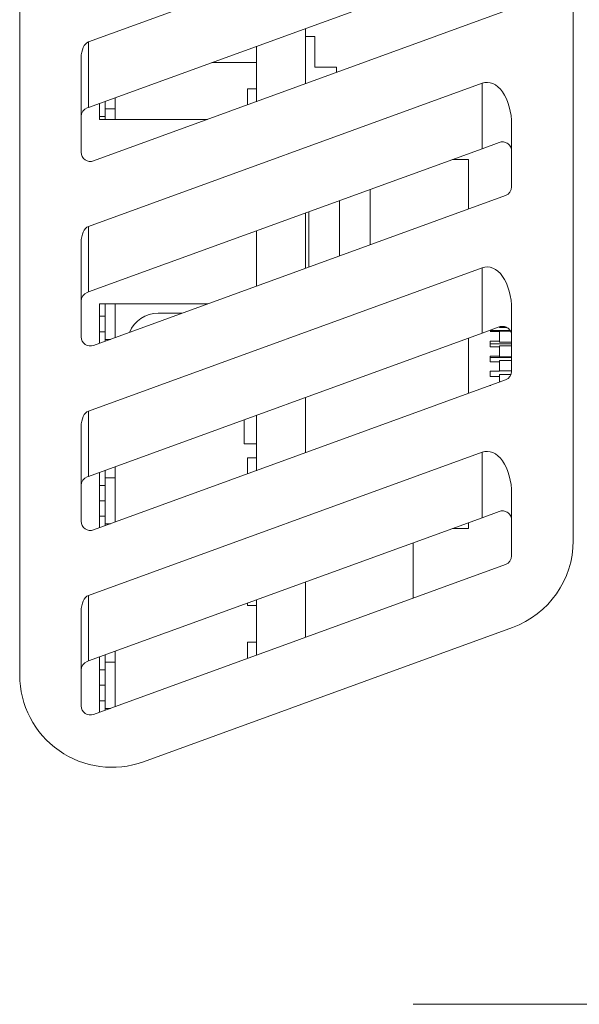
# Model space of a CAD drawing. Header units: millimetres. Extents: x -420 to 420, y -297 to 297.
# Tile 48 of 141: x -24 to -7, y -32 to -3. Entities that reach past the tile are written whole.
import ezdxf

# ---------------------------------------------------------------- set-up
doc = ezdxf.new("R2010")
doc.units = ezdxf.units.MM
doc.header["$MEASUREMENT"] = 0
doc.layers.add('layer 1', color=7, linetype='Continuous')

msp = doc.modelspace()

# ---------------------------------------------------------------- linework, layer by layer
at = {"layer": 'layer 1', "color": 7, "lineweight": 9}
for points in [[(-7.5567, 5.1538), (-7.5567, 5.1538), (-7.5567, -18.5234), (-7.5567, -18.5234)], [(-24.195, -22.5606), (-24.195, -22.5606), (-24.195, 1.1165), (-24.195, 1.1165)], [(-22.126, -3.531), (-22.126, -3.531), (-10.2967, 0.7745), (-10.2967, 0.7745)], [(-10.2967, -1.1929), (-10.2967, -1.1929), (-22.126, -5.4984), (-22.126, -5.4984)], [(-21.9742, -7.1069), (-21.9742, -7.1069), (-9.5879, -2.5987), (-9.5879, -2.5987)], [(-15.5986, -3.1226), (-15.5986, -3.1226), (-15.5986, -4.7864), (-15.5986, -4.7864)], [(-22.126, -3.531), (-22.2544, -3.5778), (-22.3463, -3.7745), (-22.3463, -4.0022)], [(-22.126, -3.531), (-22.2544, -3.5778), (-22.3463, -3.7745), (-22.3463, -4.0022)], [(-22.126, -3.531), (-22.2544, -3.5778), (-22.3463, -3.7745), (-22.3463, -4.0022)], [(-22.126, -3.531), (-22.2544, -3.5778), (-22.3463, -3.7745), (-22.3463, -4.0022)], [(-22.126, -3.531), (-22.2544, -3.5778), (-22.3463, -3.7745), (-22.3463, -4.0022)], [(-22.126, -3.531), (-22.2544, -3.5778), (-22.3463, -3.7745), (-22.3463, -4.0022)], [(-22.126, -3.531), (-22.2544, -3.5778), (-22.3463, -3.7745), (-22.3463, -4.0022)], [(-22.126, -3.531), (-22.2544, -3.5778), (-22.3463, -3.7745), (-22.3463, -4.0022)], [(-22.126, -3.531), (-22.2544, -3.5778), (-22.3463, -3.7745), (-22.3463, -4.0022)], [(-22.126, -3.531), (-22.2544, -3.5778), (-22.3463, -3.7745), (-22.3463, -4.0022)], [(-22.126, -3.531), (-22.2544, -3.5778), (-22.3463, -3.7745), (-22.3463, -4.0022)], [(-22.126, -3.531), (-22.2544, -3.5778), (-22.3463, -3.7745), (-22.3463, -4.0022)], [(-22.126, -3.531), (-22.2544, -3.5778), (-22.3463, -3.7745), (-22.3463, -4.0022)], [(-22.126, -3.531), (-22.2544, -3.5778), (-22.3463, -3.7745), (-22.3463, -4.0022)], [(-22.126, -3.531), (-22.2544, -3.5778), (-22.3463, -3.7745), (-22.3463, -4.0022)], [(-22.126, -3.5312), (-22.2544, -3.5778), (-22.3463, -3.7745), (-22.3463, -4.0022)], [(-22.126, -3.5312), (-22.2544, -3.5778), (-22.3463, -3.7745), (-22.3463, -4.0022)], [(-22.126, -3.5312), (-22.2544, -3.5778), (-22.3463, -3.7745), (-22.3463, -4.0022)], [(-22.126, -3.5312), (-22.2544, -3.5778), (-22.3463, -3.7745), (-22.3463, -4.0022)], [(-22.126, -3.5312), (-22.2544, -3.5778), (-22.3463, -3.7745), (-22.3463, -4.0022)], [(-22.126, -3.5312), (-22.2544, -3.5778), (-22.3463, -3.7745), (-22.3463, -4.0022)], [(-22.126, -3.531), (-22.126, -3.531), (-22.126, -3.5312), (-22.126, -3.5312)], [(-22.126, -3.531), (-22.126, -3.531), (-22.126, -5.4984), (-22.126, -5.4984)], [(-15.3213, -3.3646), (-15.3213, -3.3646), (-15.5986, -3.3646), (-15.5986, -3.3646)], [(-15.3213, -4.289), (-15.3213, -4.289), (-15.3213, -3.3646), (-15.3213, -3.3646)], [(-17.0775, -3.6609), (-17.0775, -3.6609), (-17.0775, -5.3248), (-17.0775, -5.3248)], [(-22.3463, -4.0022), (-22.3463, -4.0022), (-22.3463, -4.0022), (-22.3463, -4.0022)], [(-22.3463, -4.0022), (-22.3463, -4.0022), (-22.3463, -6.8464), (-22.3463, -6.8464)], [(-18.4221, -4.1503), (-18.4221, -4.1503), (-17.0775, -4.1503), (-17.0775, -4.1503)], [(-14.6742, -4.289), (-14.6742, -4.289), (-15.3213, -4.289), (-15.3213, -4.289)], [(-14.6742, -4.45), (-14.6742, -4.45), (-14.6742, -4.289), (-14.6742, -4.289)], [(-22.126, -9.0771), (-22.126, -9.0771), (-10.2967, -4.7716), (-10.2967, -4.7716)], [(-17.3456, -4.936), (-17.3456, -4.936), (-17.3456, -5.4224), (-17.3456, -5.4224)], [(-17.3456, -4.936), (-17.3456, -4.936), (-17.0775, -4.936), (-17.0775, -4.936)], [(-10.2967, -4.7716), (-10.2967, -4.7716), (-10.2967, -4.7716), (-10.2967, -4.7716)], [(-10.2967, -6.739), (-10.2967, -6.739), (-10.2967, -4.7716), (-10.2967, -4.7716)], [(-21.6251, -5.3161), (-21.6251, -5.3161), (-21.6251, -5.7679), (-21.6251, -5.7679)], [(-21.3203, -5.8603), (-21.3203, -5.8603), (-21.3203, -5.2052), (-21.3203, -5.2052)], [(-9.6786, -5.0316), (-9.6786, -5.0316), (-9.6786, -5.0316), (-9.6786, -5.0316)], [(-22.1639, -5.5122), (-22.2735, -5.552), (-22.3463, -5.6563), (-22.3463, -5.7727)], [(-22.126, -5.4984), (-22.126, -5.4984), (-22.1639, -5.5122), (-22.1639, -5.5122)], [(-21.7917, -5.3767), (-21.7917, -5.3767), (-21.7917, -5.8603), (-21.7917, -5.8603)], [(-21.6251, -5.5368), (-21.6251, -5.5368), (-21.3203, -5.5368), (-21.3203, -5.5368)], [(-21.7917, -5.7679), (-21.7917, -5.7679), (-21.6251, -5.7679), (-21.6251, -5.7679)], [(-18.5491, -5.8603), (-18.5491, -5.8603), (-21.7917, -5.8603), (-21.7917, -5.8603)], [(-21.6251, -5.7679), (-21.6251, -5.7679), (-21.6251, -5.8603), (-21.6251, -5.8603)], [(-9.4054, -7.8843), (-9.4054, -7.8843), (-9.4054, -6.028), (-9.4054, -6.028)], [(-9.4054, -6.028), (-9.4054, -6.028), (-9.4054, -6.028), (-9.4054, -6.028)], [(-10.2967, -6.739), (-10.2967, -6.739), (-22.126, -11.0445), (-22.126, -11.0445)], [(-9.7775, -6.5501), (-9.7775, -6.5501), (-10.2967, -6.739), (-10.2967, -6.739)], [(-10.6995, -7.062), (-10.6995, -7.062), (-11.1842, -7.062), (-11.1842, -7.062)], [(-10.6995, -7.062), (-10.6995, -7.062), (-10.6995, -8.5495), (-10.6995, -8.5495)], [(-13.6574, -9.626), (-13.6574, -9.626), (-13.6574, -7.9621), (-13.6574, -7.9621)], [(-9.5879, -8.1448), (-9.4782, -8.105), (-9.4054, -8.0008), (-9.4054, -7.8843)], [(-21.9742, -12.653), (-21.9742, -12.653), (-9.5879, -8.1448), (-9.5879, -8.1448)], [(-14.5818, -9.9624), (-14.5818, -9.9624), (-14.5818, -8.2986), (-14.5818, -8.2986)], [(-15.5986, -8.6687), (-15.5986, -8.6687), (-15.5986, -10.3325), (-15.5986, -10.3325)], [(-15.5061, -10.2989), (-15.5061, -10.2989), (-15.5061, -8.6351), (-15.5061, -8.6351)], [(-22.126, -9.0771), (-22.2544, -9.1239), (-22.3463, -9.3206), (-22.3463, -9.5483)], [(-22.126, -9.0771), (-22.2544, -9.1239), (-22.3463, -9.3206), (-22.3463, -9.5483)], [(-22.126, -9.0771), (-22.2544, -9.1239), (-22.3463, -9.3206), (-22.3463, -9.5483)], [(-22.126, -9.0771), (-22.2544, -9.1239), (-22.3463, -9.3206), (-22.3463, -9.5483)], [(-22.126, -9.0771), (-22.2544, -9.1239), (-22.3463, -9.3206), (-22.3463, -9.5483)], [(-22.126, -9.0771), (-22.2544, -9.1239), (-22.3463, -9.3206), (-22.3463, -9.5483)], [(-22.126, -9.0771), (-22.2544, -9.1239), (-22.3463, -9.3206), (-22.3463, -9.5483)], [(-22.126, -9.0771), (-22.2544, -9.1239), (-22.3463, -9.3206), (-22.3463, -9.5483)], [(-22.126, -9.0771), (-22.2544, -9.1239), (-22.3463, -9.3206), (-22.3463, -9.5483)], [(-22.126, -9.0771), (-22.2544, -9.1239), (-22.3463, -9.3206), (-22.3463, -9.5483)], [(-22.126, -9.0771), (-22.2544, -9.1239), (-22.3463, -9.3206), (-22.3463, -9.5483)], [(-22.126, -9.0771), (-22.2544, -9.1239), (-22.3463, -9.3206), (-22.3463, -9.5483)], [(-22.126, -9.0771), (-22.2544, -9.1239), (-22.3463, -9.3206), (-22.3463, -9.5483)], [(-22.126, -9.0771), (-22.2544, -9.1239), (-22.3463, -9.3206), (-22.3463, -9.5483)], [(-22.126, -9.0771), (-22.2544, -9.1239), (-22.3463, -9.3206), (-22.3463, -9.5483)], [(-22.126, -9.0773), (-22.2544, -9.1239), (-22.3463, -9.3206), (-22.3463, -9.5483)], [(-22.126, -9.0773), (-22.2544, -9.1239), (-22.3463, -9.3206), (-22.3463, -9.5483)], [(-22.126, -9.0773), (-22.2544, -9.1239), (-22.3463, -9.3206), (-22.3463, -9.5483)], [(-22.126, -9.0773), (-22.2544, -9.1239), (-22.3463, -9.3206), (-22.3463, -9.5483)], [(-22.126, -9.0773), (-22.2544, -9.1239), (-22.3463, -9.3206), (-22.3463, -9.5483)], [(-22.126, -9.0773), (-22.2544, -9.1239), (-22.3463, -9.3206), (-22.3463, -9.5483)], [(-22.126, -9.0771), (-22.126, -9.0771), (-22.126, -9.0773), (-22.126, -9.0773)], [(-22.126, -9.0771), (-22.126, -9.0771), (-22.126, -11.0445), (-22.126, -11.0445)], [(-17.0775, -9.2071), (-17.0775, -9.2071), (-17.0775, -10.8709), (-17.0775, -10.8709)], [(-22.3463, -9.5483), (-22.3463, -9.5483), (-22.3463, -9.5483), (-22.3463, -9.5483)], [(-22.3463, -9.5483), (-22.3463, -9.5483), (-22.3463, -12.3926), (-22.3463, -12.3926)], [(-22.126, -14.6232), (-22.126, -14.6232), (-10.2967, -10.3178), (-10.2967, -10.3178)], [(-10.2967, -10.3178), (-10.2967, -10.3178), (-10.2967, -10.3178), (-10.2967, -10.3178)], [(-10.2967, -12.2851), (-10.2967, -12.2851), (-10.2967, -10.3178), (-10.2967, -10.3178)], [(-9.6786, -10.5777), (-9.6786, -10.5777), (-9.6786, -10.5777), (-9.6786, -10.5777)], [(-22.1639, -11.0583), (-22.2735, -11.0981), (-22.3463, -11.2024), (-22.3463, -11.3188)], [(-22.126, -11.0445), (-22.126, -11.0445), (-22.1639, -11.0583), (-22.1639, -11.0583)], [(-18.5491, -11.4065), (-18.5491, -11.4065), (-21.7917, -11.4065), (-21.7917, -11.4065)], [(-21.7917, -11.4065), (-21.7917, -11.4065), (-21.7917, -12.5867), (-21.7917, -12.5867)], [(-21.6251, -11.4065), (-21.6251, -11.4065), (-21.6251, -11.7762), (-21.6251, -11.7762)], [(-21.3203, -12.4151), (-21.3203, -12.4151), (-21.3203, -11.4065), (-21.3203, -11.4065)], [(-21.6251, -11.7762), (-21.6251, -11.7762), (-21.7917, -11.7762), (-21.7917, -11.7762)], [(-21.6251, -11.7762), (-21.6251, -11.7762), (-21.6251, -12.2384), (-21.6251, -12.2384)], [(-20.0354, -11.6838), (-20.4111, -11.6838), (-20.7494, -11.9111), (-20.8914, -12.2589)], [(-20.0354, -11.6838), (-20.0354, -11.6838), (-19.3111, -11.6838), (-19.3111, -11.6838)], [(-9.4054, -13.4304), (-9.4054, -13.4304), (-9.4054, -11.5741), (-9.4054, -11.5741)], [(-9.4054, -11.5741), (-9.4054, -11.5741), (-9.4054, -11.5741), (-9.4054, -11.5741)], [(-9.7775, -12.0962), (-9.7775, -12.0962), (-10.2967, -12.2851), (-10.2967, -12.2851)], [(-9.7751, -12.114), (-9.7751, -12.114), (-9.7751, -12.0956), (-9.7751, -12.0956)], [(-9.7751, -12.114), (-9.7751, -12.114), (-9.5507, -12.114), (-9.5507, -12.114)], [(-10.2967, -12.2851), (-10.2967, -12.2851), (-22.126, -16.5906), (-22.126, -16.5906)], [(-21.6251, -12.2384), (-21.6251, -12.2384), (-21.7917, -12.2384), (-21.7917, -12.2384)], [(-21.6251, -12.2384), (-21.6251, -12.2384), (-21.6251, -12.526), (-21.6251, -12.526)], [(-10.0525, -12.2032), (-10.0525, -12.2032), (-9.4522, -12.2032), (-9.4522, -12.2032)], [(-9.7751, -12.2382), (-9.7751, -12.2382), (-10.0525, -12.2382), (-10.0525, -12.2382)], [(-9.4402, -12.2262), (-9.4402, -12.2262), (-9.7751, -12.2262), (-9.7751, -12.2262)], [(-9.7751, -12.2382), (-9.7751, -12.2382), (-9.7751, -12.2262), (-9.7751, -12.2262)], [(-9.7751, -12.2382), (-9.7751, -12.2382), (-9.7751, -12.5218), (-9.7751, -12.5218)], [(-21.6251, -12.4695), (-21.6251, -12.4695), (-21.4697, -12.4695), (-21.4697, -12.4695)], [(-10.6995, -12.4317), (-10.6995, -12.4317), (-10.6995, -14.0956), (-10.6995, -14.0956)], [(-10.0525, -12.5218), (-10.0525, -12.5218), (-9.7751, -12.5218), (-9.7751, -12.5218)], [(-10.0525, -12.6944), (-10.0525, -12.6944), (-10.0525, -12.5218), (-10.0525, -12.5218)], [(-10.0525, -12.6081), (-10.0525, -12.6081), (-9.4054, -12.6081), (-9.4054, -12.6081)], [(-9.7751, -12.6944), (-9.7751, -12.6944), (-10.0525, -12.6944), (-10.0525, -12.6944)], [(-9.7751, -12.5514), (-9.7751, -12.5514), (-9.7751, -12.5218), (-9.7751, -12.5218)], [(-9.7751, -12.5514), (-9.7751, -12.5514), (-9.4054, -12.5514), (-9.4054, -12.5514)], [(-9.4054, -12.6649), (-9.4054, -12.6649), (-9.7751, -12.6649), (-9.7751, -12.6649)], [(-9.7751, -12.6944), (-9.7751, -12.6944), (-9.7751, -12.6649), (-9.7751, -12.6649)], [(-9.7751, -12.6944), (-9.7751, -12.6944), (-9.7751, -12.9782), (-9.7751, -12.9782)], [(-10.0525, -12.9782), (-10.0525, -12.9782), (-9.7751, -12.9782), (-9.7751, -12.9782)], [(-10.0525, -13.1487), (-10.0525, -13.1487), (-10.0525, -12.9782), (-10.0525, -12.9782)], [(-10.0525, -13.013), (-10.0525, -13.013), (-9.4054, -13.013), (-9.4054, -13.013)], [(-9.7751, -12.9901), (-9.7751, -12.9901), (-9.7751, -12.9782), (-9.7751, -12.9782)], [(-9.7751, -12.9901), (-9.7751, -12.9901), (-9.4054, -12.9901), (-9.4054, -12.9901)], [(-9.7751, -13.1487), (-9.7751, -13.1487), (-10.0525, -13.1487), (-10.0525, -13.1487)], [(-9.4054, -13.1023), (-9.4054, -13.1023), (-9.7751, -13.1023), (-9.7751, -13.1023)], [(-9.7751, -13.1487), (-9.7751, -13.1487), (-9.7751, -13.1023), (-9.7751, -13.1023)], [(-9.7751, -13.1487), (-9.7751, -13.1487), (-9.7751, -13.4254), (-9.7751, -13.4254)], [(-10.0525, -13.4254), (-10.0525, -13.4254), (-9.7751, -13.4254), (-9.7751, -13.4254)], [(-10.0525, -13.5896), (-10.0525, -13.5896), (-10.0525, -13.4254), (-10.0525, -13.4254)], [(-9.7751, -13.5896), (-9.7751, -13.5896), (-10.0525, -13.5896), (-10.0525, -13.5896)], [(-9.7751, -13.4193), (-9.7751, -13.4193), (-9.4054, -13.4193), (-9.4054, -13.4193)], [(-9.423, -13.5275), (-9.423, -13.5275), (-9.7751, -13.5275), (-9.7751, -13.5275)], [(-9.7751, -13.5896), (-9.7751, -13.5896), (-9.7751, -13.5275), (-9.7751, -13.5275)], [(-9.7751, -13.5896), (-9.7751, -13.5896), (-9.7751, -13.7591), (-9.7751, -13.7591)], [(-9.5879, -13.6909), (-9.4782, -13.6511), (-9.4054, -13.5469), (-9.4054, -13.4304)], [(-21.9742, -18.1991), (-21.9742, -18.1991), (-9.5879, -13.6909), (-9.5879, -13.6909)], [(-10.0525, -13.8525), (-10.0525, -13.8525), (-10.0317, -13.8525), (-10.0317, -13.8525)], [(-15.5986, -14.2148), (-15.5986, -14.2148), (-15.5986, -15.8786), (-15.5986, -15.8786)], [(-22.126, -14.6232), (-22.2544, -14.67), (-22.3463, -14.8667), (-22.3463, -15.0944)], [(-22.126, -14.6232), (-22.2544, -14.67), (-22.3463, -14.8667), (-22.3463, -15.0944)], [(-22.126, -14.6232), (-22.2544, -14.67), (-22.3463, -14.8667), (-22.3463, -15.0944)], [(-22.126, -14.6232), (-22.2544, -14.67), (-22.3463, -14.8667), (-22.3463, -15.0944)], [(-22.126, -14.6232), (-22.2544, -14.67), (-22.3463, -14.8667), (-22.3463, -15.0944)], [(-22.126, -14.6232), (-22.2544, -14.67), (-22.3463, -14.8667), (-22.3463, -15.0944)], [(-22.126, -14.6232), (-22.2544, -14.67), (-22.3463, -14.8667), (-22.3463, -15.0944)], [(-22.126, -14.6232), (-22.2544, -14.67), (-22.3463, -14.8667), (-22.3463, -15.0944)], [(-22.126, -14.6232), (-22.2544, -14.67), (-22.3463, -14.8667), (-22.3463, -15.0944)], [(-22.126, -14.6232), (-22.2544, -14.67), (-22.3463, -14.8667), (-22.3463, -15.0944)], [(-22.126, -14.6232), (-22.2544, -14.67), (-22.3463, -14.8667), (-22.3463, -15.0944)], [(-22.126, -14.6232), (-22.2544, -14.67), (-22.3463, -14.8667), (-22.3463, -15.0944)], [(-22.126, -14.6232), (-22.2544, -14.67), (-22.3463, -14.8667), (-22.3463, -15.0944)], [(-22.126, -14.6232), (-22.2544, -14.67), (-22.3463, -14.8667), (-22.3463, -15.0944)], [(-22.126, -14.6232), (-22.2544, -14.67), (-22.3463, -14.8667), (-22.3463, -15.0944)], [(-22.126, -14.6234), (-22.2544, -14.67), (-22.3463, -14.8667), (-22.3463, -15.0944)], [(-22.126, -14.6234), (-22.2544, -14.67), (-22.3463, -14.8667), (-22.3463, -15.0944)], [(-22.126, -14.6234), (-22.2544, -14.67), (-22.3463, -14.8667), (-22.3463, -15.0944)], [(-22.126, -14.6234), (-22.2544, -14.67), (-22.3463, -14.8667), (-22.3463, -15.0944)], [(-22.126, -14.6234), (-22.2544, -14.67), (-22.3463, -14.8667), (-22.3463, -15.0944)], [(-22.126, -14.6234), (-22.2544, -14.67), (-22.3463, -14.8667), (-22.3463, -15.0944)], [(-22.126, -14.6232), (-22.126, -14.6232), (-22.126, -14.6234), (-22.126, -14.6234)], [(-22.126, -14.6232), (-22.126, -14.6232), (-22.126, -16.5906), (-22.126, -16.5906)], [(-17.0775, -14.7532), (-17.0775, -14.7532), (-17.0775, -16.417), (-17.0775, -16.417)], [(-17.4473, -15.6122), (-17.4473, -15.6122), (-17.4473, -14.8877), (-17.4473, -14.8877)], [(-22.3463, -15.0944), (-22.3463, -15.0944), (-22.3463, -15.0944), (-22.3463, -15.0944)], [(-22.3463, -15.0944), (-22.3463, -15.0944), (-22.3463, -17.9387), (-22.3463, -17.9387)], [(-17.4473, -15.6122), (-17.4473, -15.6122), (-17.0775, -15.6122), (-17.0775, -15.6122)], [(-22.126, -20.1693), (-22.126, -20.1693), (-10.2967, -15.8639), (-10.2967, -15.8639)], [(-10.2967, -15.8639), (-10.2967, -15.8639), (-10.2967, -15.8639), (-10.2967, -15.8639)], [(-10.2967, -17.8312), (-10.2967, -17.8312), (-10.2967, -15.8639), (-10.2967, -15.8639)], [(-17.3456, -16.0282), (-17.3456, -16.0282), (-17.3456, -16.5146), (-17.3456, -16.5146)], [(-17.3456, -16.0282), (-17.3456, -16.0282), (-17.0775, -16.0282), (-17.0775, -16.0282)], [(-9.6786, -16.1238), (-9.6786, -16.1238), (-9.6786, -16.1238), (-9.6786, -16.1238)], [(-21.7917, -16.4689), (-21.7917, -16.4689), (-21.7917, -18.1328), (-21.7917, -18.1328)], [(-21.6251, -16.4083), (-21.6251, -16.4083), (-21.6251, -16.8601), (-21.6251, -16.8601)], [(-21.3203, -17.9612), (-21.3203, -17.9612), (-21.3203, -16.2974), (-21.3203, -16.2974)], [(-22.1639, -16.6044), (-22.2735, -16.6442), (-22.3463, -16.7485), (-22.3463, -16.8649)], [(-22.126, -16.5906), (-22.126, -16.5906), (-22.1639, -16.6044), (-22.1639, -16.6044)], [(-21.7917, -16.8601), (-21.7917, -16.8601), (-21.6251, -16.8601), (-21.6251, -16.8601)], [(-21.6251, -16.629), (-21.6251, -16.629), (-21.3203, -16.629), (-21.3203, -16.629)], [(-21.6251, -16.8601), (-21.6251, -16.8601), (-21.6251, -17.3223), (-21.6251, -17.3223)], [(-9.4054, -18.9765), (-9.4054, -18.9765), (-9.4054, -17.1202), (-9.4054, -17.1202)], [(-9.4054, -17.1202), (-9.4054, -17.1202), (-9.4054, -17.1202), (-9.4054, -17.1202)], [(-21.6251, -17.3223), (-21.6251, -17.3223), (-21.7917, -17.3223), (-21.7917, -17.3223)], [(-21.6251, -17.3223), (-21.6251, -17.3223), (-21.6251, -17.7845), (-21.6251, -17.7845)], [(-9.7775, -17.6423), (-9.7775, -17.6423), (-10.2967, -17.8312), (-10.2967, -17.8312)], [(-10.2967, -17.8312), (-10.2967, -17.8312), (-22.126, -22.1367), (-22.126, -22.1367)], [(-21.6251, -17.7845), (-21.6251, -17.7845), (-21.7917, -17.7845), (-21.7917, -17.7845)], [(-21.6251, -17.7845), (-21.6251, -17.7845), (-21.6251, -18.0721), (-21.6251, -18.0721)], [(-21.6251, -18.0156), (-21.6251, -18.0156), (-21.4697, -18.0156), (-21.4697, -18.0156)], [(-10.6995, -17.9778), (-10.6995, -17.9778), (-10.6995, -18.1542), (-10.6995, -18.1542)], [(-10.6995, -18.1542), (-10.6995, -18.1542), (-11.1842, -18.1542), (-11.1842, -18.1542)], [(-12.3633, -20.2473), (-12.3633, -20.2473), (-12.3633, -18.5835), (-12.3633, -18.5835)], [(-9.3814, -21.1291), (-8.2858, -20.7306), (-7.5567, -19.6892), (-7.5567, -18.5234)], [(-21.9742, -23.7452), (-21.9742, -23.7452), (-9.5879, -19.237), (-9.5879, -19.237)], [(-9.5879, -19.237), (-9.4782, -19.1973), (-9.4054, -19.093), (-9.4054, -18.9765)], [(-15.5986, -19.7609), (-15.5986, -19.7609), (-15.5986, -21.4248), (-15.5986, -21.4248)], [(-22.126, -20.1693), (-22.2544, -20.2161), (-22.3463, -20.4128), (-22.3463, -20.6405)], [(-22.126, -20.1693), (-22.2544, -20.2161), (-22.3463, -20.4128), (-22.3463, -20.6405)], [(-22.126, -20.1693), (-22.2544, -20.2161), (-22.3463, -20.4128), (-22.3463, -20.6405)], [(-22.126, -20.1693), (-22.2544, -20.2161), (-22.3463, -20.4128), (-22.3463, -20.6405)], [(-22.126, -20.1693), (-22.2544, -20.2161), (-22.3463, -20.4128), (-22.3463, -20.6405)], [(-22.126, -20.1693), (-22.2544, -20.2161), (-22.3463, -20.4128), (-22.3463, -20.6405)], [(-22.126, -20.1693), (-22.2544, -20.2161), (-22.3463, -20.4128), (-22.3463, -20.6405)], [(-22.126, -20.1693), (-22.2544, -20.2161), (-22.3463, -20.4128), (-22.3463, -20.6405)], [(-22.126, -20.1693), (-22.2544, -20.2161), (-22.3463, -20.4128), (-22.3463, -20.6405)], [(-22.126, -20.1693), (-22.2544, -20.2161), (-22.3463, -20.4128), (-22.3463, -20.6405)], [(-22.126, -20.1693), (-22.2544, -20.2161), (-22.3463, -20.4128), (-22.3463, -20.6405)], [(-22.126, -20.1693), (-22.2544, -20.2161), (-22.3463, -20.4128), (-22.3463, -20.6405)], [(-22.126, -20.1693), (-22.2544, -20.2161), (-22.3463, -20.4128), (-22.3463, -20.6405)], [(-22.126, -20.1693), (-22.2544, -20.2161), (-22.3463, -20.4128), (-22.3463, -20.6405)], [(-22.126, -20.1693), (-22.2544, -20.2161), (-22.3463, -20.4128), (-22.3463, -20.6405)], [(-22.126, -20.1695), (-22.2544, -20.2161), (-22.3463, -20.4128), (-22.3463, -20.6405)], [(-22.126, -20.1695), (-22.2544, -20.2161), (-22.3463, -20.4128), (-22.3463, -20.6405)], [(-22.126, -20.1695), (-22.2544, -20.2161), (-22.3463, -20.4128), (-22.3463, -20.6405)], [(-22.126, -20.1695), (-22.2544, -20.2161), (-22.3463, -20.4128), (-22.3463, -20.6405)], [(-22.126, -20.1695), (-22.2544, -20.2161), (-22.3463, -20.4128), (-22.3463, -20.6405)], [(-22.126, -20.1695), (-22.2544, -20.2161), (-22.3463, -20.4128), (-22.3463, -20.6405)], [(-22.126, -20.1693), (-22.126, -20.1693), (-22.126, -20.1695), (-22.126, -20.1695)], [(-22.126, -20.1693), (-22.126, -20.1693), (-22.126, -22.1367), (-22.126, -22.1367)], [(-17.3456, -20.3969), (-17.3456, -20.3969), (-17.3456, -20.4651), (-17.3456, -20.4651)], [(-17.0775, -20.2993), (-17.0775, -20.2993), (-17.0775, -21.9631), (-17.0775, -21.9631)], [(-22.3463, -20.6405), (-22.3463, -20.6405), (-22.3463, -20.6405), (-22.3463, -20.6405)], [(-22.3463, -20.6405), (-22.3463, -20.6405), (-22.3463, -23.4848), (-22.3463, -23.4848)], [(-17.3456, -20.4651), (-17.3456, -20.4651), (-17.0775, -20.4651), (-17.0775, -20.4651)], [(-9.3814, -21.1291), (-9.3814, -21.1291), (-20.4736, -25.1665), (-20.4736, -25.1665)], [(-17.3456, -21.5743), (-17.3456, -21.5743), (-17.3456, -22.0607), (-17.3456, -22.0607)], [(-17.3456, -21.5743), (-17.3456, -21.5743), (-17.0775, -21.5743), (-17.0775, -21.5743)], [(-21.3203, -23.5073), (-21.3203, -23.5073), (-21.3203, -21.8435), (-21.3203, -21.8435)], [(-22.1639, -22.1506), (-22.2735, -22.1903), (-22.3463, -22.2946), (-22.3463, -22.411)], [(-22.126, -22.1367), (-22.126, -22.1367), (-22.1639, -22.1506), (-22.1639, -22.1506)], [(-21.7917, -22.015), (-21.7917, -22.015), (-21.7917, -23.6789), (-21.7917, -23.6789)], [(-21.6251, -21.9544), (-21.6251, -21.9544), (-21.6251, -22.4062), (-21.6251, -22.4062)], [(-21.6251, -22.1751), (-21.6251, -22.1751), (-21.3203, -22.1751), (-21.3203, -22.1751)], [(-21.7917, -22.4062), (-21.7917, -22.4062), (-21.6251, -22.4062), (-21.6251, -22.4062)], [(-21.6251, -22.4062), (-21.6251, -22.4062), (-21.6251, -22.8684), (-21.6251, -22.8684)], [(-21.6251, -22.8684), (-21.6251, -22.8684), (-21.7917, -22.8684), (-21.7917, -22.8684)], [(-21.6251, -22.8684), (-21.6251, -22.8684), (-21.6251, -23.3306), (-21.6251, -23.3306)], [(-21.6251, -23.3306), (-21.6251, -23.3306), (-21.7917, -23.3306), (-21.7917, -23.3306)], [(-21.6251, -23.3306), (-21.6251, -23.3306), (-21.6251, -23.6182), (-21.6251, -23.6182)], [(-21.6251, -23.5617), (-21.6251, -23.5617), (-21.4697, -23.5617), (-21.4697, -23.5617)], [(-2.0106, -32.4574), (-2.0106, -32.4574), (-12.3633, -32.4574), (-12.3633, -32.4574)]]:
    msp.add_open_spline(points, degree=3, dxfattribs=at)
for points, knots in [([(-9.4054, -6.028), (-9.4054, -5.6413), (-9.5058, -5.2752), (-9.6786, -5.0316), (-9.6786, -5.0316), (-9.8517, -4.7877), (-10.0787, -4.6923), (-10.2967, -4.7716)], [0, 0, 0, 0, 0.3333333, 0.3333333, 0.3333333, 0.3333333, 1, 1, 1, 1]), ([(-9.4054, -6.028), (-9.4054, -5.6413), (-9.5058, -5.2752), (-9.6786, -5.0316), (-9.6786, -5.0316), (-9.8517, -4.7877), (-10.0787, -4.6923), (-10.2967, -4.7716)], [0, 0, 0, 0, 0.3333333, 0.3333333, 0.3333333, 0.3333333, 1, 1, 1, 1]), ([(-9.4054, -6.028), (-9.4054, -5.6413), (-9.5058, -5.2752), (-9.6786, -5.0316), (-9.6786, -5.0316), (-9.8517, -4.7877), (-10.0787, -4.6923), (-10.2967, -4.7716)], [0, 0, 0, 0, 0.3333333, 0.3333333, 0.3333333, 0.3333333, 1, 1, 1, 1]), ([(-9.4054, -6.028), (-9.4054, -5.6413), (-9.5058, -5.2752), (-9.6786, -5.0316), (-9.6786, -5.0316), (-9.8517, -4.7877), (-10.0787, -4.6923), (-10.2967, -4.7716)], [0, 0, 0, 0, 0.3333333, 0.3333333, 0.3333333, 0.3333333, 1, 1, 1, 1]), ([(-9.4054, -6.028), (-9.4054, -5.6413), (-9.5058, -5.2752), (-9.6786, -5.0316), (-9.6786, -5.0316), (-9.8517, -4.7877), (-10.0787, -4.6923), (-10.2967, -4.7716)], [0, 0, 0, 0, 0.3333333, 0.3333333, 0.3333333, 0.3333333, 1, 1, 1, 1]), ([(-9.4054, -6.028), (-9.4054, -5.6413), (-9.5058, -5.2752), (-9.6786, -5.0316), (-9.6786, -5.0316), (-9.8517, -4.7877), (-10.0787, -4.6923), (-10.2967, -4.7716)], [0, 0, 0, 0, 0.3333333, 0.3333333, 0.3333333, 0.3333333, 1, 1, 1, 1]), ([(-9.4054, -6.028), (-9.4054, -5.6413), (-9.5058, -5.2752), (-9.6786, -5.0316), (-9.6786, -5.0316), (-9.8517, -4.7877), (-10.0787, -4.6923), (-10.2967, -4.7716)], [0, 0, 0, 0, 0.3333333, 0.3333333, 0.3333333, 0.3333333, 1, 1, 1, 1]), ([(-9.4054, -6.028), (-9.4054, -5.6413), (-9.5058, -5.2752), (-9.6786, -5.0316), (-9.6786, -5.0316), (-9.8517, -4.7877), (-10.0787, -4.6923), (-10.2967, -4.7716)], [0, 0, 0, 0, 0.3333333, 0.3333333, 0.3333333, 0.3333333, 1, 1, 1, 1]), ([(-9.4054, -6.028), (-9.4054, -5.6413), (-9.5058, -5.2752), (-9.6786, -5.0316), (-9.6786, -5.0316), (-9.8517, -4.7877), (-10.0787, -4.6923), (-10.2967, -4.7716)], [0, 0, 0, 0, 0.3333333, 0.3333333, 0.3333333, 0.3333333, 1, 1, 1, 1]), ([(-9.4054, -6.028), (-9.4054, -5.6413), (-9.5058, -5.2752), (-9.6786, -5.0316), (-9.6786, -5.0316), (-9.8517, -4.7877), (-10.0787, -4.6923), (-10.2967, -4.7716)], [0, 0, 0, 0, 0.3333333, 0.3333333, 0.3333333, 0.3333333, 1, 1, 1, 1]), ([(-9.4054, -6.028), (-9.4054, -5.6413), (-9.5058, -5.2752), (-9.6786, -5.0316), (-9.6786, -5.0316), (-9.8517, -4.7877), (-10.0787, -4.6923), (-10.2967, -4.7716)], [0, 0, 0, 0, 0.3333333, 0.3333333, 0.3333333, 0.3333333, 1, 1, 1, 1]), ([(-9.4054, -6.028), (-9.4054, -5.6413), (-9.5058, -5.2752), (-9.6786, -5.0316), (-9.6786, -5.0316), (-9.8517, -4.7877), (-10.0787, -4.6923), (-10.2967, -4.7716)], [0, 0, 0, 0, 0.3333333, 0.3333333, 0.3333333, 0.3333333, 1, 1, 1, 1]), ([(-9.4054, -6.028), (-9.4054, -5.6413), (-9.5058, -5.2752), (-9.6786, -5.0316), (-9.6786, -5.0316), (-9.8517, -4.7877), (-10.0787, -4.6923), (-10.2967, -4.7716)], [0, 0, 0, 0, 0.3333333, 0.3333333, 0.3333333, 0.3333333, 1, 1, 1, 1]), ([(-9.4054, -6.028), (-9.4054, -5.6413), (-9.5058, -5.2752), (-9.6786, -5.0316), (-9.6786, -5.0316), (-9.8517, -4.7877), (-10.0787, -4.6923), (-10.2967, -4.7716)], [0, 0, 0, 0, 0.3333333, 0.3333333, 0.3333333, 0.3333333, 1, 1, 1, 1]), ([(-9.4054, -6.028), (-9.4054, -5.6413), (-9.5058, -5.2752), (-9.6786, -5.0316), (-9.6786, -5.0316), (-9.8517, -4.7877), (-10.0787, -4.6923), (-10.2967, -4.7716)], [0, 0, 0, 0, 0.3333333, 0.3333333, 0.3333333, 0.3333333, 1, 1, 1, 1]), ([(-9.4054, -6.028), (-9.4054, -5.6413), (-9.5058, -5.2752), (-9.6786, -5.0316), (-9.6786, -5.0316), (-9.8517, -4.7877), (-10.0787, -4.6923), (-10.2967, -4.7716)], [0, 0, 0, 0, 0.3333333, 0.3333333, 0.3333333, 0.3333333, 1, 1, 1, 1]), ([(-9.4054, -6.028), (-9.4054, -5.6413), (-9.5058, -5.2752), (-9.6786, -5.0316), (-9.6786, -5.0316), (-9.8517, -4.7877), (-10.0787, -4.6923), (-10.2967, -4.7716)], [0, 0, 0, 0, 0.3333333, 0.3333333, 0.3333333, 0.3333333, 1, 1, 1, 1]), ([(-9.4054, -6.028), (-9.4054, -5.6413), (-9.5058, -5.2752), (-9.6786, -5.0316), (-9.6786, -5.0316), (-9.8517, -4.7877), (-10.0787, -4.6923), (-10.2967, -4.7716)], [0, 0, 0, 0, 0.3333333, 0.3333333, 0.3333333, 0.3333333, 1, 1, 1, 1]), ([(-9.4054, -6.028), (-9.4054, -5.6413), (-9.5058, -5.2752), (-9.6786, -5.0316), (-9.6786, -5.0316), (-9.8517, -4.7877), (-10.0787, -4.6923), (-10.2967, -4.7716)], [0, 0, 0, 0, 0.3333333, 0.3333333, 0.3333333, 0.3333333, 1, 1, 1, 1]), ([(-9.4054, -6.028), (-9.4054, -5.6413), (-9.5058, -5.2752), (-9.6786, -5.0316), (-9.6786, -5.0316), (-9.8517, -4.7877), (-10.0787, -4.6923), (-10.2967, -4.7716)], [0, 0, 0, 0, 0.3333333, 0.3333333, 0.3333333, 0.3333333, 1, 1, 1, 1]), ([(-9.4054, -6.028), (-9.4054, -5.6413), (-9.5058, -5.2752), (-9.6786, -5.0316), (-9.6786, -5.0316), (-9.8517, -4.7877), (-10.0787, -4.6923), (-10.2967, -4.7716)], [0, 0, 0, 0, 0.3333333, 0.3333333, 0.3333333, 0.3333333, 1, 1, 1, 1]), ([(-9.7775, -6.5501), (-9.7572, -6.5442), (-9.7369, -6.5383), (-9.7164, -6.5353), (-9.7164, -6.5353), (-9.6953, -6.5324), (-9.674, -6.5325), (-9.6533, -6.5349), (-9.6533, -6.5349), (-9.6332, -6.5372), (-9.6134, -6.5414), (-9.5947, -6.5477), (-9.5947, -6.5477), (-9.5755, -6.554), (-9.5574, -6.5625), (-9.5405, -6.5725), (-9.5405, -6.5725), (-9.5221, -6.5836), (-9.5052, -6.5965), (-9.4903, -6.6109), (-9.4903, -6.6109), (-9.4749, -6.6257), (-9.4614, -6.6422), (-9.4501, -6.6595), (-9.4501, -6.6595), (-9.4376, -6.6788), (-9.4276, -6.6995), (-9.4204, -6.7209), (-9.4204, -6.7209), (-9.4128, -6.7427), (-9.4082, -6.7655), (-9.4063, -6.7882), (-9.4063, -6.7882), (-9.4058, -6.7945), (-9.4056, -6.8006), (-9.4054, -6.8069), (-9.4054, -6.8069), (-9.4054, -6.8082), (-9.4054, -6.8095), (-9.4054, -6.8106)], [0, 0, 0, 0, 0.0909091, 0.0909091, 0.0909091, 0.0909091, 0.1818182, 0.1818182, 0.1818182, 0.1818182, 0.2727273, 0.2727273, 0.2727273, 0.2727273, 0.3636364, 0.3636364, 0.3636364, 0.3636364, 0.4545455, 0.4545455, 0.4545455, 0.4545455, 0.5454545, 0.5454545, 0.5454545, 0.5454545, 0.6363636, 0.6363636, 0.6363636, 0.6363636, 0.7272727, 0.7272727, 0.7272727, 0.7272727, 0.8181818, 0.8181818, 0.8181818, 0.8181818, 1, 1, 1, 1]), ([(-22.3463, -6.8464), (-22.3463, -6.9368), (-22.3021, -7.0217), (-22.228, -7.0735), (-22.228, -7.0735), (-22.1539, -7.1254), (-22.0592, -7.138), (-21.9742, -7.1069)], [0, 0, 0, 0, 0.3333333, 0.3333333, 0.3333333, 0.3333333, 1, 1, 1, 1]), ([(-9.4054, -11.5741), (-9.4054, -11.1874), (-9.5058, -10.8213), (-9.6786, -10.5777), (-9.6786, -10.5777), (-9.8517, -10.3338), (-10.0787, -10.2384), (-10.2967, -10.3178)], [0, 0, 0, 0, 0.3333333, 0.3333333, 0.3333333, 0.3333333, 1, 1, 1, 1]), ([(-9.4054, -11.5741), (-9.4054, -11.1874), (-9.5058, -10.8213), (-9.6786, -10.5777), (-9.6786, -10.5777), (-9.8517, -10.3338), (-10.0787, -10.2384), (-10.2967, -10.3178)], [0, 0, 0, 0, 0.3333333, 0.3333333, 0.3333333, 0.3333333, 1, 1, 1, 1]), ([(-9.4054, -11.5741), (-9.4054, -11.1874), (-9.5058, -10.8213), (-9.6786, -10.5777), (-9.6786, -10.5777), (-9.8517, -10.3338), (-10.0787, -10.2384), (-10.2967, -10.3178)], [0, 0, 0, 0, 0.3333333, 0.3333333, 0.3333333, 0.3333333, 1, 1, 1, 1]), ([(-9.4054, -11.5741), (-9.4054, -11.1874), (-9.5058, -10.8213), (-9.6786, -10.5777), (-9.6786, -10.5777), (-9.8517, -10.3338), (-10.0787, -10.2384), (-10.2967, -10.3178)], [0, 0, 0, 0, 0.3333333, 0.3333333, 0.3333333, 0.3333333, 1, 1, 1, 1]), ([(-9.4054, -11.5741), (-9.4054, -11.1874), (-9.5058, -10.8213), (-9.6786, -10.5777), (-9.6786, -10.5777), (-9.8517, -10.3338), (-10.0787, -10.2384), (-10.2967, -10.3178)], [0, 0, 0, 0, 0.3333333, 0.3333333, 0.3333333, 0.3333333, 1, 1, 1, 1]), ([(-9.4054, -11.5741), (-9.4054, -11.1874), (-9.5058, -10.8213), (-9.6786, -10.5777), (-9.6786, -10.5777), (-9.8517, -10.3338), (-10.0787, -10.2384), (-10.2967, -10.3178)], [0, 0, 0, 0, 0.3333333, 0.3333333, 0.3333333, 0.3333333, 1, 1, 1, 1]), ([(-9.4054, -11.5741), (-9.4054, -11.1874), (-9.5058, -10.8213), (-9.6786, -10.5777), (-9.6786, -10.5777), (-9.8517, -10.3338), (-10.0787, -10.2384), (-10.2967, -10.3178)], [0, 0, 0, 0, 0.3333333, 0.3333333, 0.3333333, 0.3333333, 1, 1, 1, 1]), ([(-9.4054, -11.5741), (-9.4054, -11.1874), (-9.5058, -10.8213), (-9.6786, -10.5777), (-9.6786, -10.5777), (-9.8517, -10.3338), (-10.0787, -10.2384), (-10.2967, -10.3178)], [0, 0, 0, 0, 0.3333333, 0.3333333, 0.3333333, 0.3333333, 1, 1, 1, 1]), ([(-9.4054, -11.5741), (-9.4054, -11.1874), (-9.5058, -10.8213), (-9.6786, -10.5777), (-9.6786, -10.5777), (-9.8517, -10.3338), (-10.0787, -10.2384), (-10.2967, -10.3178)], [0, 0, 0, 0, 0.3333333, 0.3333333, 0.3333333, 0.3333333, 1, 1, 1, 1]), ([(-9.4054, -11.5741), (-9.4054, -11.1874), (-9.5058, -10.8213), (-9.6786, -10.5777), (-9.6786, -10.5777), (-9.8517, -10.3338), (-10.0787, -10.2384), (-10.2967, -10.3178)], [0, 0, 0, 0, 0.3333333, 0.3333333, 0.3333333, 0.3333333, 1, 1, 1, 1]), ([(-9.4054, -11.5741), (-9.4054, -11.1874), (-9.5058, -10.8213), (-9.6786, -10.5777), (-9.6786, -10.5777), (-9.8517, -10.3338), (-10.0787, -10.2384), (-10.2967, -10.3178)], [0, 0, 0, 0, 0.3333333, 0.3333333, 0.3333333, 0.3333333, 1, 1, 1, 1]), ([(-9.4054, -11.5741), (-9.4054, -11.1874), (-9.5058, -10.8213), (-9.6786, -10.5777), (-9.6786, -10.5777), (-9.8517, -10.3338), (-10.0787, -10.2384), (-10.2967, -10.3178)], [0, 0, 0, 0, 0.3333333, 0.3333333, 0.3333333, 0.3333333, 1, 1, 1, 1]), ([(-9.4054, -11.5741), (-9.4054, -11.1874), (-9.5058, -10.8213), (-9.6786, -10.5777), (-9.6786, -10.5777), (-9.8517, -10.3338), (-10.0787, -10.2384), (-10.2967, -10.3178)], [0, 0, 0, 0, 0.3333333, 0.3333333, 0.3333333, 0.3333333, 1, 1, 1, 1]), ([(-9.4054, -11.5741), (-9.4054, -11.1874), (-9.5058, -10.8213), (-9.6786, -10.5777), (-9.6786, -10.5777), (-9.8517, -10.3338), (-10.0787, -10.2384), (-10.2967, -10.3178)], [0, 0, 0, 0, 0.3333333, 0.3333333, 0.3333333, 0.3333333, 1, 1, 1, 1]), ([(-9.4054, -11.5741), (-9.4054, -11.1874), (-9.5058, -10.8213), (-9.6786, -10.5777), (-9.6786, -10.5777), (-9.8517, -10.3338), (-10.0787, -10.2384), (-10.2967, -10.3178)], [0, 0, 0, 0, 0.3333333, 0.3333333, 0.3333333, 0.3333333, 1, 1, 1, 1]), ([(-9.4054, -11.5741), (-9.4054, -11.1874), (-9.5058, -10.8213), (-9.6786, -10.5777), (-9.6786, -10.5777), (-9.8517, -10.3338), (-10.0787, -10.2384), (-10.2967, -10.3178)], [0, 0, 0, 0, 0.3333333, 0.3333333, 0.3333333, 0.3333333, 1, 1, 1, 1]), ([(-9.4054, -11.5741), (-9.4054, -11.1874), (-9.5058, -10.8213), (-9.6786, -10.5777), (-9.6786, -10.5777), (-9.8517, -10.3338), (-10.0787, -10.2384), (-10.2967, -10.3178)], [0, 0, 0, 0, 0.3333333, 0.3333333, 0.3333333, 0.3333333, 1, 1, 1, 1]), ([(-9.4054, -11.5741), (-9.4054, -11.1874), (-9.5058, -10.8213), (-9.6786, -10.5777), (-9.6786, -10.5777), (-9.8517, -10.3338), (-10.0787, -10.2384), (-10.2967, -10.3178)], [0, 0, 0, 0, 0.3333333, 0.3333333, 0.3333333, 0.3333333, 1, 1, 1, 1]), ([(-9.4054, -11.5741), (-9.4054, -11.1874), (-9.5058, -10.8213), (-9.6786, -10.5777), (-9.6786, -10.5777), (-9.8517, -10.3338), (-10.0787, -10.2384), (-10.2967, -10.3178)], [0, 0, 0, 0, 0.3333333, 0.3333333, 0.3333333, 0.3333333, 1, 1, 1, 1]), ([(-9.4054, -11.5741), (-9.4054, -11.1874), (-9.5058, -10.8213), (-9.6786, -10.5777), (-9.6786, -10.5777), (-9.8517, -10.3338), (-10.0787, -10.2384), (-10.2967, -10.3178)], [0, 0, 0, 0, 0.3333333, 0.3333333, 0.3333333, 0.3333333, 1, 1, 1, 1]), ([(-9.4054, -11.5741), (-9.4054, -11.1874), (-9.5058, -10.8213), (-9.6786, -10.5777), (-9.6786, -10.5777), (-9.8517, -10.3338), (-10.0787, -10.2384), (-10.2967, -10.3178)], [0, 0, 0, 0, 0.3333333, 0.3333333, 0.3333333, 0.3333333, 1, 1, 1, 1]), ([(-9.7775, -12.0962), (-9.7572, -12.0903), (-9.7369, -12.0844), (-9.7164, -12.0814), (-9.7164, -12.0814), (-9.6953, -12.0785), (-9.674, -12.0786), (-9.6533, -12.081), (-9.6533, -12.081), (-9.6332, -12.0833), (-9.6134, -12.0875), (-9.5947, -12.0938), (-9.5947, -12.0938), (-9.5755, -12.1001), (-9.5574, -12.1086), (-9.5405, -12.1186), (-9.5405, -12.1186), (-9.5221, -12.1297), (-9.5052, -12.1426), (-9.4903, -12.157), (-9.4903, -12.157), (-9.4749, -12.1718), (-9.4614, -12.1883), (-9.4501, -12.2056), (-9.4501, -12.2056), (-9.4376, -12.2249), (-9.4276, -12.2456), (-9.4204, -12.267), (-9.4204, -12.267), (-9.4128, -12.2888), (-9.4082, -12.3116), (-9.4063, -12.3343), (-9.4063, -12.3343), (-9.4058, -12.3406), (-9.4056, -12.3467), (-9.4054, -12.353), (-9.4054, -12.353), (-9.4054, -12.3543), (-9.4054, -12.3556), (-9.4054, -12.3567)], [0, 0, 0, 0, 0.0909091, 0.0909091, 0.0909091, 0.0909091, 0.1818182, 0.1818182, 0.1818182, 0.1818182, 0.2727273, 0.2727273, 0.2727273, 0.2727273, 0.3636364, 0.3636364, 0.3636364, 0.3636364, 0.4545455, 0.4545455, 0.4545455, 0.4545455, 0.5454545, 0.5454545, 0.5454545, 0.5454545, 0.6363636, 0.6363636, 0.6363636, 0.6363636, 0.7272727, 0.7272727, 0.7272727, 0.7272727, 0.8181818, 0.8181818, 0.8181818, 0.8181818, 1, 1, 1, 1]), ([(-22.3463, -12.3926), (-22.3463, -12.483), (-22.3021, -12.5678), (-22.228, -12.6196), (-22.228, -12.6196), (-22.1539, -12.6715), (-22.0592, -12.6841), (-21.9742, -12.653)], [0, 0, 0, 0, 0.3333333, 0.3333333, 0.3333333, 0.3333333, 1, 1, 1, 1]), ([(-9.4054, -17.1202), (-9.4054, -16.7335), (-9.5058, -16.3674), (-9.6786, -16.1238), (-9.6786, -16.1238), (-9.8517, -15.8799), (-10.0787, -15.7845), (-10.2967, -15.8639)], [0, 0, 0, 0, 0.3333333, 0.3333333, 0.3333333, 0.3333333, 1, 1, 1, 1]), ([(-9.4054, -17.1202), (-9.4054, -16.7335), (-9.5058, -16.3674), (-9.6786, -16.1238), (-9.6786, -16.1238), (-9.8517, -15.8799), (-10.0787, -15.7845), (-10.2967, -15.8639)], [0, 0, 0, 0, 0.3333333, 0.3333333, 0.3333333, 0.3333333, 1, 1, 1, 1]), ([(-9.4054, -17.1202), (-9.4054, -16.7335), (-9.5058, -16.3674), (-9.6786, -16.1238), (-9.6786, -16.1238), (-9.8517, -15.8799), (-10.0787, -15.7845), (-10.2967, -15.8639)], [0, 0, 0, 0, 0.3333333, 0.3333333, 0.3333333, 0.3333333, 1, 1, 1, 1]), ([(-9.4054, -17.1202), (-9.4054, -16.7335), (-9.5058, -16.3674), (-9.6786, -16.1238), (-9.6786, -16.1238), (-9.8517, -15.8799), (-10.0787, -15.7845), (-10.2967, -15.8639)], [0, 0, 0, 0, 0.3333333, 0.3333333, 0.3333333, 0.3333333, 1, 1, 1, 1]), ([(-9.4054, -17.1202), (-9.4054, -16.7335), (-9.5058, -16.3674), (-9.6786, -16.1238), (-9.6786, -16.1238), (-9.8517, -15.8799), (-10.0787, -15.7845), (-10.2967, -15.8639)], [0, 0, 0, 0, 0.3333333, 0.3333333, 0.3333333, 0.3333333, 1, 1, 1, 1]), ([(-9.4054, -17.1202), (-9.4054, -16.7335), (-9.5058, -16.3674), (-9.6786, -16.1238), (-9.6786, -16.1238), (-9.8517, -15.8799), (-10.0787, -15.7845), (-10.2967, -15.8639)], [0, 0, 0, 0, 0.3333333, 0.3333333, 0.3333333, 0.3333333, 1, 1, 1, 1]), ([(-9.4054, -17.1202), (-9.4054, -16.7335), (-9.5058, -16.3674), (-9.6786, -16.1238), (-9.6786, -16.1238), (-9.8517, -15.8799), (-10.0787, -15.7845), (-10.2967, -15.8639)], [0, 0, 0, 0, 0.3333333, 0.3333333, 0.3333333, 0.3333333, 1, 1, 1, 1]), ([(-9.4054, -17.1202), (-9.4054, -16.7335), (-9.5058, -16.3674), (-9.6786, -16.1238), (-9.6786, -16.1238), (-9.8517, -15.8799), (-10.0787, -15.7845), (-10.2967, -15.8639)], [0, 0, 0, 0, 0.3333333, 0.3333333, 0.3333333, 0.3333333, 1, 1, 1, 1]), ([(-9.4054, -17.1202), (-9.4054, -16.7335), (-9.5058, -16.3674), (-9.6786, -16.1238), (-9.6786, -16.1238), (-9.8517, -15.8799), (-10.0787, -15.7845), (-10.2967, -15.8639)], [0, 0, 0, 0, 0.3333333, 0.3333333, 0.3333333, 0.3333333, 1, 1, 1, 1]), ([(-9.4054, -17.1202), (-9.4054, -16.7335), (-9.5058, -16.3674), (-9.6786, -16.1238), (-9.6786, -16.1238), (-9.8517, -15.8799), (-10.0787, -15.7845), (-10.2967, -15.8639)], [0, 0, 0, 0, 0.3333333, 0.3333333, 0.3333333, 0.3333333, 1, 1, 1, 1]), ([(-9.4054, -17.1202), (-9.4054, -16.7335), (-9.5058, -16.3674), (-9.6786, -16.1238), (-9.6786, -16.1238), (-9.8517, -15.8799), (-10.0787, -15.7845), (-10.2967, -15.8639)], [0, 0, 0, 0, 0.3333333, 0.3333333, 0.3333333, 0.3333333, 1, 1, 1, 1]), ([(-9.4054, -17.1202), (-9.4054, -16.7335), (-9.5058, -16.3674), (-9.6786, -16.1238), (-9.6786, -16.1238), (-9.8517, -15.8799), (-10.0787, -15.7845), (-10.2967, -15.8639)], [0, 0, 0, 0, 0.3333333, 0.3333333, 0.3333333, 0.3333333, 1, 1, 1, 1]), ([(-9.4054, -17.1202), (-9.4054, -16.7335), (-9.5058, -16.3674), (-9.6786, -16.1238), (-9.6786, -16.1238), (-9.8517, -15.8799), (-10.0787, -15.7845), (-10.2967, -15.8639)], [0, 0, 0, 0, 0.3333333, 0.3333333, 0.3333333, 0.3333333, 1, 1, 1, 1]), ([(-9.4054, -17.1202), (-9.4054, -16.7335), (-9.5058, -16.3674), (-9.6786, -16.1238), (-9.6786, -16.1238), (-9.8517, -15.8799), (-10.0787, -15.7845), (-10.2967, -15.8639)], [0, 0, 0, 0, 0.3333333, 0.3333333, 0.3333333, 0.3333333, 1, 1, 1, 1]), ([(-9.4054, -17.1202), (-9.4054, -16.7335), (-9.5058, -16.3674), (-9.6786, -16.1238), (-9.6786, -16.1238), (-9.8517, -15.8799), (-10.0787, -15.7845), (-10.2967, -15.8639)], [0, 0, 0, 0, 0.3333333, 0.3333333, 0.3333333, 0.3333333, 1, 1, 1, 1]), ([(-9.4054, -17.1202), (-9.4054, -16.7335), (-9.5058, -16.3674), (-9.6786, -16.1238), (-9.6786, -16.1238), (-9.8517, -15.8799), (-10.0787, -15.7845), (-10.2967, -15.8639)], [0, 0, 0, 0, 0.3333333, 0.3333333, 0.3333333, 0.3333333, 1, 1, 1, 1]), ([(-9.4054, -17.1202), (-9.4054, -16.7335), (-9.5058, -16.3674), (-9.6786, -16.1238), (-9.6786, -16.1238), (-9.8517, -15.8799), (-10.0787, -15.7845), (-10.2967, -15.8639)], [0, 0, 0, 0, 0.3333333, 0.3333333, 0.3333333, 0.3333333, 1, 1, 1, 1]), ([(-9.4054, -17.1202), (-9.4054, -16.7335), (-9.5058, -16.3674), (-9.6786, -16.1238), (-9.6786, -16.1238), (-9.8517, -15.8799), (-10.0787, -15.7845), (-10.2967, -15.8639)], [0, 0, 0, 0, 0.3333333, 0.3333333, 0.3333333, 0.3333333, 1, 1, 1, 1]), ([(-9.4054, -17.1202), (-9.4054, -16.7335), (-9.5058, -16.3674), (-9.6786, -16.1238), (-9.6786, -16.1238), (-9.8517, -15.8799), (-10.0787, -15.7845), (-10.2967, -15.8639)], [0, 0, 0, 0, 0.3333333, 0.3333333, 0.3333333, 0.3333333, 1, 1, 1, 1]), ([(-9.4054, -17.1202), (-9.4054, -16.7335), (-9.5058, -16.3674), (-9.6786, -16.1238), (-9.6786, -16.1238), (-9.8517, -15.8799), (-10.0787, -15.7845), (-10.2967, -15.8639)], [0, 0, 0, 0, 0.3333333, 0.3333333, 0.3333333, 0.3333333, 1, 1, 1, 1]), ([(-9.4054, -17.1202), (-9.4054, -16.7335), (-9.5058, -16.3674), (-9.6786, -16.1238), (-9.6786, -16.1238), (-9.8517, -15.8799), (-10.0787, -15.7845), (-10.2967, -15.8639)], [0, 0, 0, 0, 0.3333333, 0.3333333, 0.3333333, 0.3333333, 1, 1, 1, 1]), ([(-9.7775, -17.6423), (-9.7572, -17.6364), (-9.7369, -17.6305), (-9.7164, -17.6275), (-9.7164, -17.6275), (-9.6953, -17.6246), (-9.674, -17.6247), (-9.6533, -17.6271), (-9.6533, -17.6271), (-9.6332, -17.6294), (-9.6134, -17.6336), (-9.5947, -17.6399), (-9.5947, -17.6399), (-9.5755, -17.6462), (-9.5574, -17.6547), (-9.5405, -17.6647), (-9.5405, -17.6647), (-9.5221, -17.6758), (-9.5052, -17.6887), (-9.4903, -17.7031), (-9.4903, -17.7031), (-9.4749, -17.7179), (-9.4614, -17.7344), (-9.4501, -17.7518), (-9.4501, -17.7518), (-9.4376, -17.771), (-9.4276, -17.7917), (-9.4204, -17.8131), (-9.4204, -17.8131), (-9.4128, -17.8349), (-9.4082, -17.8577), (-9.4063, -17.8804), (-9.4063, -17.8804), (-9.4058, -17.8867), (-9.4056, -17.8928), (-9.4054, -17.8991), (-9.4054, -17.8991), (-9.4054, -17.9004), (-9.4054, -17.9017), (-9.4054, -17.9028)], [0, 0, 0, 0, 0.0909091, 0.0909091, 0.0909091, 0.0909091, 0.1818182, 0.1818182, 0.1818182, 0.1818182, 0.2727273, 0.2727273, 0.2727273, 0.2727273, 0.3636364, 0.3636364, 0.3636364, 0.3636364, 0.4545455, 0.4545455, 0.4545455, 0.4545455, 0.5454545, 0.5454545, 0.5454545, 0.5454545, 0.6363636, 0.6363636, 0.6363636, 0.6363636, 0.7272727, 0.7272727, 0.7272727, 0.7272727, 0.8181818, 0.8181818, 0.8181818, 0.8181818, 1, 1, 1, 1]), ([(-22.3463, -17.9387), (-22.3463, -18.0291), (-22.3021, -18.1139), (-22.228, -18.1657), (-22.228, -18.1657), (-22.1539, -18.2176), (-22.0592, -18.2302), (-21.9742, -18.1991)], [0, 0, 0, 0, 0.3333333, 0.3333333, 0.3333333, 0.3333333, 1, 1, 1, 1]), ([(-24.195, -22.5606), (-24.195, -23.4653), (-23.7537, -24.3132), (-23.0126, -24.8321), (-23.0126, -24.8321), (-22.2714, -25.3512), (-21.3238, -25.4758), (-20.4736, -25.1665)], [0, 0, 0, 0, 0.3333333, 0.3333333, 0.3333333, 0.3333333, 1, 1, 1, 1]), ([(-22.3463, -23.4848), (-22.3463, -23.5752), (-22.3021, -23.66), (-22.228, -23.7118), (-22.228, -23.7118), (-22.1539, -23.7637), (-22.0592, -23.7763), (-21.9742, -23.7452)], [0, 0, 0, 0, 0.3333333, 0.3333333, 0.3333333, 0.3333333, 1, 1, 1, 1])]:
    msp.add_open_spline(points, degree=3, knots=knots, dxfattribs=at)

doc.saveas('drawing.dxf')
